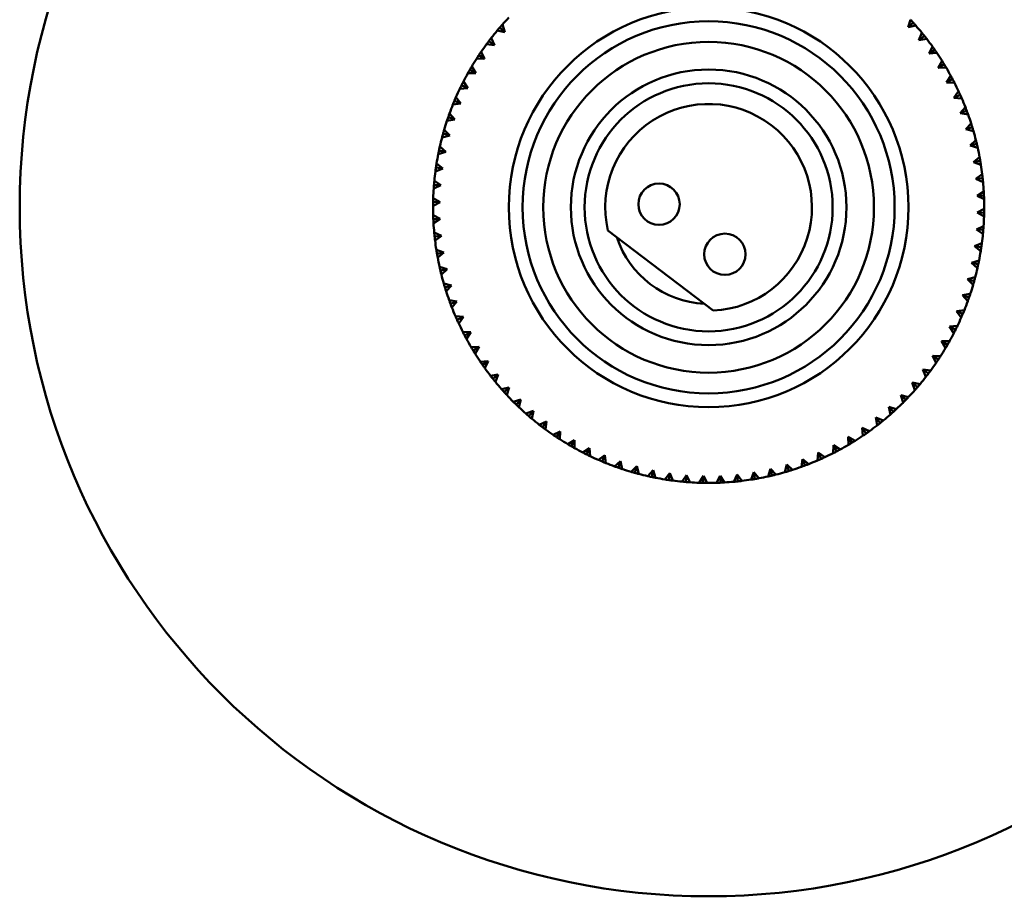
# Model space of a CAD drawing. Header units: millimetres. Extents: x 122 to 1973, y 56 to 2939.
# Tile 25 of 29: x 617 to 688, y 454 to 518. Entities that reach past the tile are written whole.
import ezdxf

# ---------------------------------------------------------------- set-up
doc = ezdxf.new("R2010")
doc.units = ezdxf.units.MM
doc.header["$LTSCALE"] = 10
doc.layers.add('Widoczne (ISO)', color=7, linetype='Continuous', lineweight=50)

msp = doc.modelspace()

# ---------------------------------------------------------------- linework, layer by layer
at = {"layer": 'Widoczne (ISO)'}
for p, q in [((651.889, 517.546), (652.079, 517.004)), ((681.331, 517.354), (681.508, 517.901)), ((681.702, 517.689), (681.331, 517.354)), ((681.893, 517.474), (681.331, 517.354)), ((652.079, 517.004), (651.514, 517.111)), ((651.7, 517.33), (652.079, 517.004)), ((682.123, 516.419), (682.334, 516.954)), ((682.514, 516.73), (682.123, 516.419)), ((651.309, 516.05), (650.739, 516.122)), ((650.91, 516.352), (651.309, 516.05)), ((651.086, 516.58), (651.309, 516.05)), ((682.692, 516.504), (682.123, 516.419)), ((682.855, 515.437), (683.099, 515.957)), ((650.184, 515.327), (650.601, 515.051)), ((650.345, 515.565), (650.601, 515.051)), ((683.265, 515.723), (682.855, 515.437)), ((683.428, 515.486), (682.855, 515.437)), ((649.669, 514.506), (649.957, 514.009)), ((650.601, 515.051), (650.027, 515.086)), ((683.524, 514.41), (683.8, 514.915)), ((683.951, 514.67), (683.524, 514.41)), ((649.957, 514.009), (649.382, 514.008)), ((649.524, 514.258), (649.957, 514.009)), ((684.098, 514.423), (683.524, 514.41)), ((684.127, 513.344), (684.434, 513.83)), ((648.932, 513.15), (649.38, 512.928)), ((649.061, 513.407), (649.38, 512.928)), ((684.569, 513.576), (684.127, 513.344)), ((684.701, 513.321), (684.127, 513.344)), ((649.38, 512.928), (648.806, 512.891)), ((684.661, 512.242), (684.999, 512.707)), ((685.118, 512.446), (684.661, 512.242)), ((648.872, 511.814), (648.301, 511.741)), ((648.41, 512.007), (648.872, 511.814)), ((648.523, 512.271), (648.872, 511.814)), ((685.233, 512.183), (684.661, 512.242)), ((648.058, 511.104), (648.434, 510.669)), ((685.126, 511.108), (685.492, 511.552)), ((685.594, 511.283), (685.126, 511.108)), ((685.693, 511.013), (685.126, 511.108)), ((648.434, 510.669), (647.87, 510.561)), ((647.962, 510.833), (648.434, 510.669)), ((685.518, 509.948), (685.911, 510.368)), ((648.07, 509.5), (647.513, 509.356)), ((647.588, 509.634), (648.07, 509.5)), ((647.667, 509.91), (648.07, 509.5)), ((685.997, 510.093), (685.518, 509.948)), ((686.078, 509.817), (685.518, 509.948)), ((685.837, 508.765), (686.256, 509.159)), ((686.324, 508.88), (685.837, 508.765)), ((647.779, 508.31), (647.233, 508.131)), ((647.29, 508.413), (647.779, 508.31)), ((647.351, 508.694), (647.779, 508.31)), ((686.388, 508.6), (685.837, 508.765)), ((647.113, 507.46), (647.564, 507.104)), ((686.081, 507.565), (686.524, 507.932)), ((686.574, 507.649), (686.081, 507.565)), ((686.62, 507.365), (686.081, 507.565)), ((647.564, 507.104), (647.03, 506.891)), ((647.069, 507.176), (647.564, 507.104)), ((686.249, 506.351), (686.714, 506.69)), ((646.927, 505.928), (647.425, 505.887)), ((646.952, 506.214), (647.425, 505.887)), ((686.746, 506.404), (686.249, 506.351)), ((686.775, 506.118), (686.249, 506.351)), ((647.425, 505.887), (646.905, 505.641)), ((686.341, 505.13), (686.826, 505.438)), ((647.363, 504.663), (646.859, 504.386)), ((646.863, 504.673), (647.363, 504.663)), ((646.871, 504.96), (647.363, 504.663)), ((686.84, 505.151), (686.341, 505.13)), ((686.851, 504.864), (686.341, 505.13)), ((686.355, 503.905), (686.859, 504.182)), ((686.855, 503.895), (686.355, 503.905)), ((686.848, 503.607), (686.355, 503.905)), ((646.867, 503.704), (647.377, 503.438)), ((646.878, 503.417), (647.377, 503.438)), ((647.377, 503.438), (646.892, 503.13)), ((646.943, 502.45), (647.469, 502.217)), ((667.199, 496.792), (659.548, 502.609)), ((686.293, 502.681), (686.813, 502.927)), ((686.791, 502.64), (686.293, 502.681)), ((686.766, 502.354), (686.293, 502.681)), ((646.972, 502.164), (647.469, 502.217)), ((647.469, 502.217), (647.004, 501.878)), ((686.154, 501.464), (686.688, 501.677)), ((647.098, 501.203), (647.637, 501.003)), ((647.144, 500.919), (647.637, 501.003)), ((647.637, 501.003), (647.195, 500.636)), ((686.649, 501.392), (686.154, 501.464)), ((686.605, 501.108), (686.154, 501.464)), ((685.939, 500.258), (686.486, 500.437)), ((686.428, 500.155), (685.939, 500.258)), ((686.367, 499.874), (685.939, 500.258)), ((647.33, 499.968), (647.881, 499.803)), ((647.394, 499.688), (647.881, 499.803)), ((647.881, 499.803), (647.462, 499.409)), ((685.649, 499.068), (686.205, 499.212)), ((686.13, 498.934), (685.649, 499.068)), ((686.051, 498.658), (685.649, 499.068)), ((647.64, 498.75), (648.2, 498.62)), ((647.721, 498.475), (648.2, 498.62)), ((648.2, 498.62), (647.807, 498.2)), ((648.025, 497.555), (648.592, 497.46)), ((648.124, 497.285), (648.592, 497.46)), ((648.592, 497.46), (648.226, 497.016)), ((685.284, 497.898), (685.849, 498.007)), ((685.756, 497.735), (685.284, 497.898)), ((685.66, 497.464), (685.284, 497.898)), ((684.847, 496.754), (685.417, 496.827)), ((685.308, 496.561), (684.847, 496.754)), ((685.195, 496.297), (684.847, 496.754)), ((648.485, 496.385), (649.057, 496.326)), ((648.6, 496.122), (649.057, 496.326)), ((649.057, 496.326), (648.72, 495.86)), ((649.017, 495.247), (649.592, 495.224)), ((649.149, 494.992), (649.592, 495.224)), ((649.592, 495.224), (649.284, 494.738)), ((684.338, 495.64), (684.912, 495.677)), ((684.787, 495.418), (684.338, 495.64)), ((684.657, 495.161), (684.338, 495.64)), ((683.761, 494.559), (684.336, 494.56)), ((684.194, 494.31), (683.761, 494.559)), ((684.049, 494.062), (683.761, 494.559)), ((649.62, 494.145), (650.195, 494.158)), ((649.767, 493.898), (650.195, 494.158)), ((650.195, 494.158), (649.918, 493.653)), ((650.29, 493.082), (650.863, 493.131)), ((650.453, 492.845), (650.863, 493.131)), ((650.863, 493.131), (650.619, 492.611)), ((683.534, 493.241), (683.117, 493.517)), ((683.374, 493.002), (683.117, 493.517)), ((683.117, 493.517), (683.691, 493.482)), ((682.633, 491.988), (682.409, 492.517)), ((682.409, 492.517), (682.808, 492.216)), ((682.409, 492.517), (682.98, 492.446)), ((651.026, 492.064), (651.595, 492.149)), ((651.204, 491.838), (651.595, 492.149)), ((651.595, 492.149), (651.384, 491.614)), ((651.825, 491.094), (652.387, 491.214)), ((652.016, 490.879), (652.387, 491.214)), ((652.387, 491.214), (652.21, 490.667)), ((681.829, 491.022), (681.639, 491.564)), ((682.018, 491.238), (681.639, 491.564)), ((681.639, 491.564), (682.204, 491.457)), ((652.683, 490.176), (653.236, 490.331)), ((652.887, 489.974), (653.236, 490.331)), ((653.236, 490.331), (653.094, 489.774)), ((681.169, 490.312), (680.812, 490.661)), ((680.967, 490.108), (680.812, 490.661)), ((680.812, 490.661), (681.369, 490.519)), ((653.597, 489.314), (654.139, 489.504)), ((653.813, 489.125), (654.139, 489.504)), ((654.139, 489.504), (654.032, 488.939)), ((680.264, 489.441), (679.929, 489.812)), ((680.049, 489.25), (679.929, 489.812)), ((679.929, 489.812), (680.476, 489.635)), ((679.305, 488.629), (678.994, 489.02)), ((679.079, 488.451), (678.994, 489.02)), ((678.994, 489.02), (679.529, 488.809)), ((654.563, 488.51), (655.093, 488.734)), ((654.791, 488.335), (655.093, 488.734)), ((655.093, 488.734), (655.021, 488.164)), ((678.298, 487.878), (678.012, 488.288)), ((678.061, 487.715), (678.012, 488.288)), ((678.012, 488.288), (678.532, 488.044)), ((655.578, 487.769), (656.092, 488.026)), ((655.816, 487.609), (656.092, 488.026)), ((656.092, 488.026), (656.057, 487.452)), ((656.637, 487.094), (657.134, 487.382)), ((656.885, 486.949), (657.134, 487.382)), ((657.134, 487.382), (657.135, 486.807)), ((677.245, 487.192), (676.985, 487.619)), ((676.998, 487.045), (676.985, 487.619)), ((676.985, 487.619), (677.49, 487.343)), ((657.736, 486.486), (658.215, 486.805)), ((657.993, 486.356), (658.215, 486.805)), ((658.215, 486.805), (658.252, 486.231)), ((675.896, 486.442), (675.919, 487.016)), ((676.151, 486.574), (675.919, 487.016)), ((675.919, 487.016), (676.405, 486.709)), ((658.872, 485.948), (659.329, 486.296)), ((659.136, 485.835), (659.329, 486.296)), ((659.329, 486.296), (659.402, 485.726)), ((673.588, 485.45), (673.683, 486.017)), ((673.858, 485.549), (673.683, 486.017)), ((673.683, 486.017), (674.127, 485.651)), ((674.758, 485.91), (674.817, 486.482)), ((675.021, 486.025), (674.817, 486.482)), ((674.817, 486.482), (675.283, 486.144)), ((660.039, 485.483), (660.474, 485.859)), ((660.31, 485.387), (660.474, 485.859)), ((660.474, 485.859), (660.582, 485.294)), ((661.233, 485.092), (661.643, 485.494)), ((661.509, 485.013), (661.643, 485.494)), ((661.643, 485.494), (661.787, 484.938)), ((662.449, 484.776), (662.833, 485.204)), ((662.73, 484.715), (662.833, 485.204)), ((662.833, 485.204), (663.012, 484.657)), ((671.175, 484.755), (671.34, 485.306)), ((671.455, 484.819), (671.34, 485.306)), ((671.34, 485.306), (671.734, 484.887)), ((672.393, 485.065), (672.523, 485.625)), ((672.668, 485.146), (672.523, 485.625)), ((672.523, 485.625), (672.943, 485.232)), ((663.683, 484.538), (664.039, 484.989)), ((663.967, 484.494), (664.039, 484.989)), ((664.039, 484.989), (664.252, 484.455)), ((664.929, 484.377), (665.256, 484.85)), ((665.215, 484.352), (665.256, 484.85)), ((665.256, 484.85), (665.502, 484.33)), ((666.183, 484.295), (666.48, 484.788)), ((666.47, 484.288), (666.48, 484.788)), ((666.48, 484.788), (666.757, 484.284)), ((667.439, 484.292), (667.705, 484.802)), ((667.726, 484.303), (667.705, 484.802)), ((667.705, 484.802), (668.013, 484.317)), ((668.693, 484.368), (668.926, 484.894)), ((668.979, 484.397), (668.926, 484.894)), ((668.926, 484.894), (669.265, 484.429)), ((669.94, 484.523), (670.14, 485.062)), ((670.224, 484.569), (670.14, 485.062)), ((670.14, 485.062), (670.507, 484.619))]:
    msp.add_line(p, q, dxfattribs=at)
for centre, radius in [((666.859, 504.284), 50), ((666.859, 504.284), 14.5), ((666.859, 504.284), 13.5), ((666.859, 504.284), 12), ((666.859, 504.284), 10), ((666.859, 504.284), 9), ((663.26, 504.508), 1.5), ((668.037, 500.876), 1.5)]:
    msp.add_circle(centre, radius, dxfattribs=at)
for radius, start, end in [(20, 136.50896, 138.46175), (20, 39.30896, 41.26175), (20, 140.10896, 142.06175), (20, 143.70896, 145.66175), (20, 35.70896, 37.66175), (20, 32.10896, 34.06175), (20, 147.30896, 149.26175), (20, 150.90896, 152.86175), (20, 28.50896, 30.46175), (20, 24.90896, 26.86175), (20, 154.50896, 156.46175), (20, 158.10896, 160.06175), (7.5, 272.59754, 192.90247), (20, 21.30896, 23.26175), (20, 17.70896, 19.66175), (20, 161.70896, 163.66175), (20, 14.10896, 16.06175), (20, 165.30896, 167.26175), (20, 168.90896, 170.86175), (20, 10.50896, 12.46175), (20, 6.90896, 8.86175), (20, 172.50896, 174.46175), (20, 3.30896, 5.26175), (20, 176.10896, 178.06175), (20, 359.70896, 1.66175), (20, 179.70896, 181.66175), (20, 183.30896, 185.26175), (20, 356.10896, 358.06175), (20, 352.50896, 354.46175), (20, 186.90896, 188.86175), (7, 198.09508, 267.40493), (20, 348.90896, 350.86175), (20, 190.50896, 192.46175), (20, 345.30896, 347.26175), (20, 194.10896, 196.06175), (20, 197.70896, 199.66175), (20, 341.70896, 343.66175), (20, 338.10896, 340.06175), (20, 201.30896, 203.26175), (20, 334.50896, 336.46175), (20, 204.90896, 206.86175), (20, 208.50896, 210.46175), (20, 330.90896, 332.86175), (20, 327.30896, 329.26175), (20, 212.10896, 214.06175), (20, 215.70896, 217.66175), (20, 323.70896, 325.66175), (20, 320.10896, 322.06175), (20, 219.30896, 221.26175), (20, 316.50896, 318.46175), (20, 222.90896, 224.86175), (20, 226.50896, 228.46175), (20, 312.90896, 314.86175), (20, 230.10896, 232.06175), (20, 309.30896, 311.26175), (20, 233.70896, 235.66175), (20, 305.70896, 307.66175), (20, 237.30896, 239.26175), (20, 302.10896, 304.06175), (20, 240.90896, 242.86175), (20, 298.50896, 300.46175), (20, 244.50896, 246.46175), (20, 294.90896, 296.86175), (20, 248.10896, 250.06175), (20, 251.70896, 253.66175), (20, 287.70896, 289.66175), (20, 291.30896, 293.26175), (20, 255.30896, 257.26175), (20, 258.90896, 260.86175), (20, 276.90896, 278.86175), (20, 280.50896, 282.46175), (20, 284.10896, 286.06175), (20, 262.50896, 264.46175), (20, 266.10896, 268.06175), (20, 269.70896, 271.66175), (20, 273.30896, 275.26175)]:
    msp.add_arc((666.859, 504.284), radius, start, end, dxfattribs=at)
for points, knots in [([(651.7, 517.33), (651.708, 517.34), (651.717, 517.35), (651.78, 517.422), (651.834, 517.485), (651.889, 517.546)], [0.05804162, 0.05804162, 0.05804162, 0.05804162, 0.06605559, 0.06605559, 0.11615352, 0.11615352, 0.11615352, 0.11615352]), ([(681.508, 517.901), (681.564, 517.84), (681.62, 517.779), (681.684, 517.708), (681.693, 517.698), (681.702, 517.689)], [0.01597845, 0.01597845, 0.01597845, 0.01597845, 0.06606705, 0.06606705, 0.07409033, 0.07409033, 0.07409033, 0.07409033]), ([(681.702, 517.689), (681.711, 517.679), (681.72, 517.669), (681.784, 517.598), (681.839, 517.536), (681.893, 517.474)], [0.05804162, 0.05804162, 0.05804162, 0.05804162, 0.06605559, 0.06605559, 0.11615352, 0.11615352, 0.11615352, 0.11615352]), ([(651.514, 517.111), (651.567, 517.174), (651.62, 517.237), (651.682, 517.31), (651.691, 517.32), (651.7, 517.33)], [0.01597845, 0.01597845, 0.01597845, 0.01597845, 0.06606705, 0.06606705, 0.07409033, 0.07409033, 0.07409033, 0.07409033]), ([(682.334, 516.954), (682.386, 516.89), (682.438, 516.826), (682.498, 516.751), (682.506, 516.741), (682.514, 516.73)], [0.01597845, 0.01597845, 0.01597845, 0.01597845, 0.06606705, 0.06606705, 0.07409033, 0.07409033, 0.07409033, 0.07409033]), ([(682.514, 516.73), (682.523, 516.72), (682.531, 516.71), (682.59, 516.634), (682.641, 516.569), (682.692, 516.504)], [0.05804162, 0.05804162, 0.05804162, 0.05804162, 0.06605559, 0.06605559, 0.11615352, 0.11615352, 0.11615352, 0.11615352]), ([(650.739, 516.122), (650.788, 516.188), (650.837, 516.254), (650.895, 516.331), (650.903, 516.342), (650.91, 516.352)], [0.01597845, 0.01597845, 0.01597845, 0.01597845, 0.06606705, 0.06606705, 0.07409033, 0.07409033, 0.07409033, 0.07409033]), ([(650.91, 516.352), (650.918, 516.363), (650.926, 516.373), (650.984, 516.45), (651.035, 516.515), (651.086, 516.58)], [0.05804162, 0.05804162, 0.05804162, 0.05804162, 0.06605559, 0.06605559, 0.11615352, 0.11615352, 0.11615352, 0.11615352]), ([(683.099, 515.957), (683.147, 515.89), (683.195, 515.823), (683.25, 515.744), (683.257, 515.734), (683.265, 515.723)], [0.01597845, 0.01597845, 0.01597845, 0.01597845, 0.06606705, 0.06606705, 0.07409033, 0.07409033, 0.07409033, 0.07409033]), ([(650.027, 515.086), (650.072, 515.156), (650.117, 515.225), (650.17, 515.305), (650.177, 515.316), (650.184, 515.327)], [0.01597845, 0.01597845, 0.01597845, 0.01597845, 0.06606705, 0.06606705, 0.07409033, 0.07409033, 0.07409033, 0.07409033]), ([(650.184, 515.327), (650.191, 515.338), (650.199, 515.349), (650.252, 515.429), (650.298, 515.497), (650.345, 515.565)], [0.05804162, 0.05804162, 0.05804162, 0.05804162, 0.06605559, 0.06605559, 0.11615352, 0.11615352, 0.11615352, 0.11615352]), ([(683.265, 515.723), (683.273, 515.712), (683.28, 515.701), (683.335, 515.622), (683.382, 515.554), (683.428, 515.486)], [0.05804162, 0.05804162, 0.05804162, 0.05804162, 0.06605559, 0.06605559, 0.11615352, 0.11615352, 0.11615352, 0.11615352]), ([(649.524, 514.258), (649.53, 514.27), (649.537, 514.281), (649.585, 514.364), (649.627, 514.435), (649.669, 514.506)], [0.05804162, 0.05804162, 0.05804162, 0.05804162, 0.06605559, 0.06605559, 0.11615352, 0.11615352, 0.11615352, 0.11615352]), ([(683.8, 514.915), (683.844, 514.845), (683.887, 514.774), (683.937, 514.693), (683.944, 514.681), (683.951, 514.67)], [0.01597845, 0.01597845, 0.01597845, 0.01597845, 0.06606705, 0.06606705, 0.07409033, 0.07409033, 0.07409033, 0.07409033]), ([(683.951, 514.67), (683.958, 514.659), (683.965, 514.647), (684.014, 514.565), (684.057, 514.494), (684.098, 514.423)], [0.05804162, 0.05804162, 0.05804162, 0.05804162, 0.06605559, 0.06605559, 0.11615352, 0.11615352, 0.11615352, 0.11615352]), ([(649.382, 514.008), (649.422, 514.08), (649.463, 514.152), (649.511, 514.235), (649.517, 514.247), (649.524, 514.258)], [0.01597845, 0.01597845, 0.01597845, 0.01597845, 0.06606705, 0.06606705, 0.07409033, 0.07409033, 0.07409033, 0.07409033]), ([(684.434, 513.83), (684.473, 513.757), (684.512, 513.684), (684.557, 513.6), (684.563, 513.588), (684.569, 513.576)], [0.01597845, 0.01597845, 0.01597845, 0.01597845, 0.06606705, 0.06606705, 0.07409033, 0.07409033, 0.07409033, 0.07409033]), ([(648.806, 512.891), (648.842, 512.966), (648.878, 513.04), (648.92, 513.126), (648.926, 513.138), (648.932, 513.15)], [0.01597845, 0.01597845, 0.01597845, 0.01597845, 0.06606705, 0.06606705, 0.07409033, 0.07409033, 0.07409033, 0.07409033]), ([(648.932, 513.15), (648.937, 513.162), (648.943, 513.174), (648.986, 513.259), (649.023, 513.333), (649.061, 513.407)], [0.05804162, 0.05804162, 0.05804162, 0.05804162, 0.06605559, 0.06605559, 0.11615352, 0.11615352, 0.11615352, 0.11615352]), ([(684.569, 513.576), (684.575, 513.565), (684.582, 513.553), (684.626, 513.468), (684.664, 513.394), (684.701, 513.321)], [0.05804162, 0.05804162, 0.05804162, 0.05804162, 0.06605559, 0.06605559, 0.11615352, 0.11615352, 0.11615352, 0.11615352]), ([(684.999, 512.707), (685.033, 512.633), (685.068, 512.557), (685.107, 512.47), (685.112, 512.458), (685.118, 512.446)], [0.01597845, 0.01597845, 0.01597845, 0.01597845, 0.06606705, 0.06606705, 0.07409033, 0.07409033, 0.07409033, 0.07409033]), ([(685.118, 512.446), (685.123, 512.434), (685.129, 512.422), (685.168, 512.334), (685.201, 512.258), (685.233, 512.183)], [0.05804162, 0.05804162, 0.05804162, 0.05804162, 0.06605559, 0.06605559, 0.11615352, 0.11615352, 0.11615352, 0.11615352]), ([(648.301, 511.741), (648.332, 511.817), (648.363, 511.894), (648.4, 511.982), (648.405, 511.995), (648.41, 512.007)], [0.01597845, 0.01597845, 0.01597845, 0.01597845, 0.06606705, 0.06606705, 0.07409033, 0.07409033, 0.07409033, 0.07409033]), ([(648.41, 512.007), (648.415, 512.019), (648.421, 512.031), (648.458, 512.12), (648.49, 512.195), (648.523, 512.271)], [0.05804162, 0.05804162, 0.05804162, 0.05804162, 0.06605559, 0.06605559, 0.11615352, 0.11615352, 0.11615352, 0.11615352]), ([(647.962, 510.833), (647.966, 510.846), (647.97, 510.858), (648.002, 510.949), (648.03, 511.026), (648.058, 511.104)], [0.05804162, 0.05804162, 0.05804162, 0.05804162, 0.06605559, 0.06605559, 0.11615352, 0.11615352, 0.11615352, 0.11615352]), ([(685.492, 511.552), (685.522, 511.475), (685.551, 511.398), (685.585, 511.308), (685.59, 511.296), (685.594, 511.283)], [0.01597845, 0.01597845, 0.01597845, 0.01597845, 0.06606705, 0.06606705, 0.07409033, 0.07409033, 0.07409033, 0.07409033]), ([(685.594, 511.283), (685.599, 511.271), (685.604, 511.259), (685.637, 511.169), (685.665, 511.091), (685.693, 511.013)], [0.05804162, 0.05804162, 0.05804162, 0.05804162, 0.06605559, 0.06605559, 0.11615352, 0.11615352, 0.11615352, 0.11615352]), ([(647.87, 510.561), (647.896, 510.639), (647.922, 510.717), (647.953, 510.808), (647.957, 510.821), (647.962, 510.833)], [0.01597845, 0.01597845, 0.01597845, 0.01597845, 0.06606705, 0.06606705, 0.07409033, 0.07409033, 0.07409033, 0.07409033]), ([(685.911, 510.368), (685.936, 510.289), (685.961, 510.21), (685.989, 510.118), (685.993, 510.106), (685.997, 510.093)], [0.01597845, 0.01597845, 0.01597845, 0.01597845, 0.06606705, 0.06606705, 0.07409033, 0.07409033, 0.07409033, 0.07409033]), ([(647.513, 509.356), (647.534, 509.436), (647.555, 509.516), (647.581, 509.608), (647.584, 509.621), (647.588, 509.634)], [0.01597845, 0.01597845, 0.01597845, 0.01597845, 0.06606705, 0.06606705, 0.07409033, 0.07409033, 0.07409033, 0.07409033]), ([(647.588, 509.634), (647.591, 509.646), (647.595, 509.659), (647.621, 509.751), (647.644, 509.831), (647.667, 509.91)], [0.05804162, 0.05804162, 0.05804162, 0.05804162, 0.06605559, 0.06605559, 0.11615352, 0.11615352, 0.11615352, 0.11615352]), ([(685.997, 510.093), (686.001, 510.08), (686.005, 510.068), (686.032, 509.976), (686.056, 509.897), (686.078, 509.817)], [0.05804162, 0.05804162, 0.05804162, 0.05804162, 0.06605559, 0.06605559, 0.11615352, 0.11615352, 0.11615352, 0.11615352]), ([(686.256, 509.159), (686.276, 509.079), (686.296, 508.999), (686.318, 508.906), (686.321, 508.893), (686.324, 508.88)], [0.01597845, 0.01597845, 0.01597845, 0.01597845, 0.06606705, 0.06606705, 0.07409033, 0.07409033, 0.07409033, 0.07409033]), ([(686.324, 508.88), (686.327, 508.867), (686.33, 508.854), (686.352, 508.761), (686.37, 508.68), (686.388, 508.6)], [0.05804162, 0.05804162, 0.05804162, 0.05804162, 0.06605559, 0.06605559, 0.11615352, 0.11615352, 0.11615352, 0.11615352]), ([(647.233, 508.131), (647.249, 508.212), (647.265, 508.293), (647.285, 508.387), (647.287, 508.4), (647.29, 508.413)], [0.01597845, 0.01597845, 0.01597845, 0.01597845, 0.06606705, 0.06606705, 0.07409033, 0.07409033, 0.07409033, 0.07409033]), ([(647.29, 508.413), (647.293, 508.426), (647.295, 508.439), (647.315, 508.533), (647.333, 508.613), (647.351, 508.694)], [0.05804162, 0.05804162, 0.05804162, 0.05804162, 0.06605559, 0.06605559, 0.11615352, 0.11615352, 0.11615352, 0.11615352]), ([(647.069, 507.176), (647.071, 507.189), (647.073, 507.202), (647.087, 507.297), (647.1, 507.379), (647.113, 507.46)], [0.05804162, 0.05804162, 0.05804162, 0.05804162, 0.06605559, 0.06605559, 0.11615352, 0.11615352, 0.11615352, 0.11615352]), ([(686.524, 507.932), (686.539, 507.851), (686.553, 507.769), (686.57, 507.675), (686.572, 507.662), (686.574, 507.649)], [0.01597845, 0.01597845, 0.01597845, 0.01597845, 0.06606705, 0.06606705, 0.07409033, 0.07409033, 0.07409033, 0.07409033]), ([(686.574, 507.649), (686.576, 507.636), (686.578, 507.623), (686.594, 507.528), (686.608, 507.447), (686.62, 507.365)], [0.05804162, 0.05804162, 0.05804162, 0.05804162, 0.06605559, 0.06605559, 0.11615352, 0.11615352, 0.11615352, 0.11615352]), ([(647.03, 506.891), (647.041, 506.973), (647.052, 507.055), (647.065, 507.15), (647.067, 507.163), (647.069, 507.176)], [0.01597845, 0.01597845, 0.01597845, 0.01597845, 0.06606705, 0.06606705, 0.07409033, 0.07409033, 0.07409033, 0.07409033]), ([(686.714, 506.69), (686.724, 506.608), (686.733, 506.526), (686.744, 506.43), (686.745, 506.417), (686.746, 506.404)], [0.01597845, 0.01597845, 0.01597845, 0.01597845, 0.06606705, 0.06606705, 0.07409033, 0.07409033, 0.07409033, 0.07409033]), ([(646.905, 505.641), (646.911, 505.723), (646.917, 505.806), (646.925, 505.901), (646.926, 505.915), (646.927, 505.928)], [0.01597845, 0.01597845, 0.01597845, 0.01597845, 0.06606705, 0.06606705, 0.07409033, 0.07409033, 0.07409033, 0.07409033]), ([(646.927, 505.928), (646.928, 505.941), (646.929, 505.954), (646.937, 506.05), (646.944, 506.132), (646.952, 506.214)], [0.05804162, 0.05804162, 0.05804162, 0.05804162, 0.06605559, 0.06605559, 0.11615352, 0.11615352, 0.11615352, 0.11615352]), ([(686.746, 506.404), (686.748, 506.391), (686.749, 506.378), (686.759, 506.282), (686.767, 506.2), (686.775, 506.118)], [0.05804162, 0.05804162, 0.05804162, 0.05804162, 0.06605559, 0.06605559, 0.11615352, 0.11615352, 0.11615352, 0.11615352]), ([(686.826, 505.438), (686.831, 505.356), (686.835, 505.273), (686.839, 505.178), (686.84, 505.164), (686.84, 505.151)], [0.01597845, 0.01597845, 0.01597845, 0.01597845, 0.06606705, 0.06606705, 0.07409033, 0.07409033, 0.07409033, 0.07409033]), ([(646.859, 504.386), (646.86, 504.468), (646.861, 504.551), (646.862, 504.647), (646.863, 504.66), (646.863, 504.673)], [0.01597845, 0.01597845, 0.01597845, 0.01597845, 0.06606705, 0.06606705, 0.07409033, 0.07409033, 0.07409033, 0.07409033]), ([(646.863, 504.673), (646.863, 504.686), (646.863, 504.699), (646.865, 504.795), (646.868, 504.878), (646.871, 504.96)], [0.05804162, 0.05804162, 0.05804162, 0.05804162, 0.06605559, 0.06605559, 0.11615352, 0.11615352, 0.11615352, 0.11615352]), ([(686.84, 505.151), (686.841, 505.138), (686.841, 505.125), (686.845, 505.029), (686.848, 504.946), (686.851, 504.864)], [0.05804162, 0.05804162, 0.05804162, 0.05804162, 0.06605559, 0.06605559, 0.11615352, 0.11615352, 0.11615352, 0.11615352]), ([(686.855, 503.895), (686.855, 503.882), (686.855, 503.868), (686.853, 503.773), (686.85, 503.69), (686.848, 503.607)], [0.05804162, 0.05804162, 0.05804162, 0.05804162, 0.06605559, 0.06605559, 0.11615352, 0.11615352, 0.11615352, 0.11615352]), ([(686.859, 504.182), (686.858, 504.1), (686.857, 504.017), (686.856, 503.921), (686.856, 503.908), (686.855, 503.895)], [0.01597845, 0.01597845, 0.01597845, 0.01597845, 0.06606705, 0.06606705, 0.07409033, 0.07409033, 0.07409033, 0.07409033]), ([(646.878, 503.417), (646.877, 503.43), (646.877, 503.443), (646.873, 503.539), (646.87, 503.621), (646.867, 503.704)], [0.05804162, 0.05804162, 0.05804162, 0.05804162, 0.06605559, 0.06605559, 0.11615352, 0.11615352, 0.11615352, 0.11615352]), ([(646.892, 503.13), (646.888, 503.212), (646.883, 503.294), (646.879, 503.39), (646.878, 503.403), (646.878, 503.417)], [0.01597845, 0.01597845, 0.01597845, 0.01597845, 0.06606705, 0.06606705, 0.07409033, 0.07409033, 0.07409033, 0.07409033]), ([(646.972, 502.164), (646.97, 502.177), (646.969, 502.19), (646.959, 502.285), (646.951, 502.368), (646.943, 502.45)], [0.05804162, 0.05804162, 0.05804162, 0.05804162, 0.06605559, 0.06605559, 0.11615352, 0.11615352, 0.11615352, 0.11615352]), ([(686.791, 502.64), (686.79, 502.627), (686.789, 502.614), (686.781, 502.518), (686.774, 502.436), (686.766, 502.354)], [0.05804162, 0.05804162, 0.05804162, 0.05804162, 0.06605559, 0.06605559, 0.11615352, 0.11615352, 0.11615352, 0.11615352]), ([(686.813, 502.927), (686.807, 502.844), (686.801, 502.762), (686.794, 502.666), (686.793, 502.653), (686.791, 502.64)], [0.01597845, 0.01597845, 0.01597845, 0.01597845, 0.06606705, 0.06606705, 0.07409033, 0.07409033, 0.07409033, 0.07409033]), ([(647.004, 501.878), (646.994, 501.96), (646.985, 502.042), (646.975, 502.137), (646.973, 502.151), (646.972, 502.164)], [0.01597845, 0.01597845, 0.01597845, 0.01597845, 0.06606705, 0.06606705, 0.07409033, 0.07409033, 0.07409033, 0.07409033]), ([(686.688, 501.677), (686.678, 501.595), (686.666, 501.513), (686.653, 501.418), (686.651, 501.405), (686.649, 501.392)], [0.01597845, 0.01597845, 0.01597845, 0.01597845, 0.06606705, 0.06606705, 0.07409033, 0.07409033, 0.07409033, 0.07409033]), ([(647.144, 500.919), (647.142, 500.932), (647.14, 500.945), (647.124, 501.04), (647.111, 501.121), (647.098, 501.203)], [0.05804162, 0.05804162, 0.05804162, 0.05804162, 0.06605559, 0.06605559, 0.11615352, 0.11615352, 0.11615352, 0.11615352]), ([(686.649, 501.392), (686.647, 501.379), (686.645, 501.366), (686.631, 501.271), (686.618, 501.189), (686.605, 501.108)], [0.05804162, 0.05804162, 0.05804162, 0.05804162, 0.06605559, 0.06605559, 0.11615352, 0.11615352, 0.11615352, 0.11615352]), ([(647.195, 500.636), (647.18, 500.717), (647.165, 500.799), (647.149, 500.893), (647.146, 500.906), (647.144, 500.919)], [0.01597845, 0.01597845, 0.01597845, 0.01597845, 0.06606705, 0.06606705, 0.07409033, 0.07409033, 0.07409033, 0.07409033]), ([(686.486, 500.437), (686.47, 500.356), (686.453, 500.275), (686.434, 500.181), (686.431, 500.168), (686.428, 500.155)], [0.01597845, 0.01597845, 0.01597845, 0.01597845, 0.06606705, 0.06606705, 0.07409033, 0.07409033, 0.07409033, 0.07409033]), ([(647.394, 499.688), (647.391, 499.701), (647.388, 499.714), (647.366, 499.807), (647.348, 499.888), (647.33, 499.968)], [0.05804162, 0.05804162, 0.05804162, 0.05804162, 0.06605559, 0.06605559, 0.11615352, 0.11615352, 0.11615352, 0.11615352]), ([(647.462, 499.409), (647.442, 499.489), (647.423, 499.569), (647.4, 499.662), (647.397, 499.675), (647.394, 499.688)], [0.01597845, 0.01597845, 0.01597845, 0.01597845, 0.06606705, 0.06606705, 0.07409033, 0.07409033, 0.07409033, 0.07409033]), ([(686.428, 500.155), (686.425, 500.142), (686.423, 500.129), (686.403, 500.035), (686.385, 499.955), (686.367, 499.874)], [0.05804162, 0.05804162, 0.05804162, 0.05804162, 0.06605559, 0.06605559, 0.11615352, 0.11615352, 0.11615352, 0.11615352]), ([(686.13, 498.934), (686.127, 498.921), (686.123, 498.909), (686.097, 498.816), (686.075, 498.737), (686.051, 498.658)], [0.05804162, 0.05804162, 0.05804162, 0.05804162, 0.06605559, 0.06605559, 0.11615352, 0.11615352, 0.11615352, 0.11615352]), ([(686.205, 499.212), (686.184, 499.132), (686.163, 499.052), (686.137, 498.96), (686.134, 498.947), (686.13, 498.934)], [0.01597845, 0.01597845, 0.01597845, 0.01597845, 0.06606705, 0.06606705, 0.07409033, 0.07409033, 0.07409033, 0.07409033]), ([(647.721, 498.475), (647.717, 498.487), (647.714, 498.5), (647.686, 498.592), (647.663, 498.671), (647.64, 498.75)], [0.05804162, 0.05804162, 0.05804162, 0.05804162, 0.06605559, 0.06605559, 0.11615352, 0.11615352, 0.11615352, 0.11615352]), ([(647.807, 498.2), (647.782, 498.279), (647.757, 498.358), (647.729, 498.449), (647.725, 498.462), (647.721, 498.475)], [0.01597845, 0.01597845, 0.01597845, 0.01597845, 0.06606705, 0.06606705, 0.07409033, 0.07409033, 0.07409033, 0.07409033]), ([(648.124, 497.285), (648.119, 497.297), (648.115, 497.309), (648.081, 497.399), (648.053, 497.477), (648.025, 497.555)], [0.05804162, 0.05804162, 0.05804162, 0.05804162, 0.06605559, 0.06605559, 0.11615352, 0.11615352, 0.11615352, 0.11615352]), ([(685.756, 497.735), (685.752, 497.722), (685.748, 497.71), (685.716, 497.619), (685.688, 497.541), (685.66, 497.464)], [0.05804162, 0.05804162, 0.05804162, 0.05804162, 0.06605559, 0.06605559, 0.11615352, 0.11615352, 0.11615352, 0.11615352]), ([(685.849, 498.007), (685.823, 497.929), (685.796, 497.85), (685.765, 497.76), (685.761, 497.747), (685.756, 497.735)], [0.01597845, 0.01597845, 0.01597845, 0.01597845, 0.06606705, 0.06606705, 0.07409033, 0.07409033, 0.07409033, 0.07409033]), ([(648.226, 497.016), (648.196, 497.093), (648.167, 497.17), (648.133, 497.26), (648.128, 497.272), (648.124, 497.285)], [0.01597845, 0.01597845, 0.01597845, 0.01597845, 0.06606705, 0.06606705, 0.07409033, 0.07409033, 0.07409033, 0.07409033]), ([(685.417, 496.827), (685.386, 496.75), (685.355, 496.674), (685.318, 496.586), (685.313, 496.573), (685.308, 496.561)], [0.01597845, 0.01597845, 0.01597845, 0.01597845, 0.06606705, 0.06606705, 0.07409033, 0.07409033, 0.07409033, 0.07409033]), ([(648.6, 496.122), (648.595, 496.134), (648.59, 496.146), (648.551, 496.234), (648.517, 496.309), (648.485, 496.385)], [0.05804162, 0.05804162, 0.05804162, 0.05804162, 0.06605559, 0.06605559, 0.11615352, 0.11615352, 0.11615352, 0.11615352]), ([(648.72, 495.86), (648.685, 495.935), (648.65, 496.01), (648.611, 496.098), (648.606, 496.11), (648.6, 496.122)], [0.01597845, 0.01597845, 0.01597845, 0.01597845, 0.06606705, 0.06606705, 0.07409033, 0.07409033, 0.07409033, 0.07409033]), ([(685.308, 496.561), (685.303, 496.549), (685.298, 496.537), (685.26, 496.448), (685.228, 496.372), (685.195, 496.297)], [0.05804162, 0.05804162, 0.05804162, 0.05804162, 0.06605559, 0.06605559, 0.11615352, 0.11615352, 0.11615352, 0.11615352]), ([(649.149, 494.992), (649.143, 495.003), (649.137, 495.015), (649.092, 495.1), (649.054, 495.173), (649.017, 495.247)], [0.05804162, 0.05804162, 0.05804162, 0.05804162, 0.06605559, 0.06605559, 0.11615352, 0.11615352, 0.11615352, 0.11615352]), ([(684.787, 495.418), (684.781, 495.406), (684.775, 495.394), (684.732, 495.308), (684.695, 495.235), (684.657, 495.161)], [0.05804162, 0.05804162, 0.05804162, 0.05804162, 0.06605559, 0.06605559, 0.11615352, 0.11615352, 0.11615352, 0.11615352]), ([(684.912, 495.677), (684.877, 495.602), (684.841, 495.528), (684.798, 495.442), (684.792, 495.43), (684.787, 495.418)], [0.01597845, 0.01597845, 0.01597845, 0.01597845, 0.06606705, 0.06606705, 0.07409033, 0.07409033, 0.07409033, 0.07409033]), ([(649.284, 494.738), (649.245, 494.811), (649.206, 494.883), (649.161, 494.968), (649.155, 494.98), (649.149, 494.992)], [0.01597845, 0.01597845, 0.01597845, 0.01597845, 0.06606705, 0.06606705, 0.07409033, 0.07409033, 0.07409033, 0.07409033]), ([(684.336, 494.56), (684.296, 494.488), (684.255, 494.416), (684.208, 494.333), (684.201, 494.321), (684.194, 494.31)], [0.01597845, 0.01597845, 0.01597845, 0.01597845, 0.06606705, 0.06606705, 0.07409033, 0.07409033, 0.07409033, 0.07409033]), ([(649.767, 493.898), (649.76, 493.909), (649.754, 493.921), (649.704, 494.003), (649.662, 494.073), (649.62, 494.145)], [0.05804162, 0.05804162, 0.05804162, 0.05804162, 0.06605559, 0.06605559, 0.11615352, 0.11615352, 0.11615352, 0.11615352]), ([(649.918, 493.653), (649.874, 493.723), (649.831, 493.793), (649.781, 493.875), (649.774, 493.887), (649.767, 493.898)], [0.01597845, 0.01597845, 0.01597845, 0.01597845, 0.06606705, 0.06606705, 0.07409033, 0.07409033, 0.07409033, 0.07409033]), ([(684.194, 494.31), (684.188, 494.298), (684.181, 494.287), (684.133, 494.204), (684.092, 494.133), (684.049, 494.062)], [0.05804162, 0.05804162, 0.05804162, 0.05804162, 0.06605559, 0.06605559, 0.11615352, 0.11615352, 0.11615352, 0.11615352]), ([(650.453, 492.845), (650.446, 492.856), (650.438, 492.867), (650.383, 492.946), (650.337, 493.014), (650.29, 493.082)], [0.05804162, 0.05804162, 0.05804162, 0.05804162, 0.06605559, 0.06605559, 0.11615352, 0.11615352, 0.11615352, 0.11615352]), ([(683.691, 493.482), (683.646, 493.412), (683.601, 493.343), (683.549, 493.263), (683.541, 493.252), (683.534, 493.241)], [0.01597845, 0.01597845, 0.01597845, 0.01597845, 0.06606705, 0.06606705, 0.07409033, 0.07409033, 0.07409033, 0.07409033]), ([(650.619, 492.611), (650.571, 492.678), (650.523, 492.745), (650.468, 492.823), (650.461, 492.834), (650.453, 492.845)], [0.01597845, 0.01597845, 0.01597845, 0.01597845, 0.06606705, 0.06606705, 0.07409033, 0.07409033, 0.07409033, 0.07409033]), ([(651.204, 491.838), (651.196, 491.848), (651.187, 491.858), (651.128, 491.934), (651.077, 491.999), (651.026, 492.064)], [0.05804162, 0.05804162, 0.05804162, 0.05804162, 0.06605559, 0.06605559, 0.11615352, 0.11615352, 0.11615352, 0.11615352]), ([(651.384, 491.614), (651.332, 491.678), (651.28, 491.742), (651.22, 491.817), (651.212, 491.827), (651.204, 491.838)], [0.01597845, 0.01597845, 0.01597845, 0.01597845, 0.06606705, 0.06606705, 0.07409033, 0.07409033, 0.07409033, 0.07409033]), ([(652.016, 490.879), (652.007, 490.889), (651.998, 490.899), (651.934, 490.97), (651.879, 491.032), (651.825, 491.094)], [0.05804162, 0.05804162, 0.05804162, 0.05804162, 0.06605559, 0.06605559, 0.11615352, 0.11615352, 0.11615352, 0.11615352]), ([(682.018, 491.238), (682.01, 491.228), (682.001, 491.218), (681.939, 491.146), (681.884, 491.083), (681.829, 491.022)], [0.05804162, 0.05804162, 0.05804162, 0.05804162, 0.06605559, 0.06605559, 0.11615352, 0.11615352, 0.11615352, 0.11615352]), ([(652.21, 490.667), (652.154, 490.728), (652.098, 490.789), (652.034, 490.86), (652.025, 490.869), (652.016, 490.879)], [0.01597845, 0.01597845, 0.01597845, 0.01597845, 0.06606705, 0.06606705, 0.07409033, 0.07409033, 0.07409033, 0.07409033]), ([(681.169, 490.312), (681.16, 490.303), (681.151, 490.293), (681.084, 490.225), (681.026, 490.166), (680.967, 490.108)], [0.05804162, 0.05804162, 0.05804162, 0.05804162, 0.06605559, 0.06605559, 0.11615352, 0.11615352, 0.11615352, 0.11615352]), ([(681.369, 490.519), (681.312, 490.459), (681.255, 490.4), (681.188, 490.331), (681.179, 490.321), (681.169, 490.312)], [0.01597845, 0.01597845, 0.01597845, 0.01597845, 0.06606705, 0.06606705, 0.07409033, 0.07409033, 0.07409033, 0.07409033]), ([(652.887, 489.974), (652.878, 489.983), (652.868, 489.992), (652.8, 490.059), (652.741, 490.117), (652.683, 490.176)], [0.05804162, 0.05804162, 0.05804162, 0.05804162, 0.06605559, 0.06605559, 0.11615352, 0.11615352, 0.11615352, 0.11615352]), ([(653.094, 489.774), (653.034, 489.831), (652.975, 489.888), (652.906, 489.955), (652.897, 489.964), (652.887, 489.974)], [0.01597845, 0.01597845, 0.01597845, 0.01597845, 0.06606705, 0.06606705, 0.07409033, 0.07409033, 0.07409033, 0.07409033]), ([(680.476, 489.635), (680.415, 489.579), (680.354, 489.523), (680.283, 489.459), (680.274, 489.45), (680.264, 489.441)], [0.01597845, 0.01597845, 0.01597845, 0.01597845, 0.06606705, 0.06606705, 0.07409033, 0.07409033, 0.07409033, 0.07409033]), ([(653.813, 489.125), (653.803, 489.133), (653.793, 489.142), (653.721, 489.205), (653.658, 489.259), (653.597, 489.314)], [0.05804162, 0.05804162, 0.05804162, 0.05804162, 0.06605559, 0.06605559, 0.11615352, 0.11615352, 0.11615352, 0.11615352]), ([(654.032, 488.939), (653.969, 488.992), (653.906, 489.045), (653.833, 489.107), (653.823, 489.116), (653.813, 489.125)], [0.01597845, 0.01597845, 0.01597845, 0.01597845, 0.06606705, 0.06606705, 0.07409033, 0.07409033, 0.07409033, 0.07409033]), ([(679.529, 488.809), (679.465, 488.757), (679.401, 488.705), (679.326, 488.645), (679.316, 488.637), (679.305, 488.629)], [0.01597845, 0.01597845, 0.01597845, 0.01597845, 0.06606705, 0.06606705, 0.07409033, 0.07409033, 0.07409033, 0.07409033]), ([(680.264, 489.441), (680.254, 489.432), (680.244, 489.423), (680.173, 489.359), (680.111, 489.304), (680.049, 489.25)], [0.05804162, 0.05804162, 0.05804162, 0.05804162, 0.06605559, 0.06605559, 0.11615352, 0.11615352, 0.11615352, 0.11615352]), ([(654.791, 488.335), (654.78, 488.343), (654.77, 488.351), (654.693, 488.409), (654.628, 488.46), (654.563, 488.51)], [0.05804162, 0.05804162, 0.05804162, 0.05804162, 0.06605559, 0.06605559, 0.11615352, 0.11615352, 0.11615352, 0.11615352]), ([(655.021, 488.164), (654.955, 488.212), (654.889, 488.262), (654.812, 488.319), (654.801, 488.327), (654.791, 488.335)], [0.01597845, 0.01597845, 0.01597845, 0.01597845, 0.06606705, 0.06606705, 0.07409033, 0.07409033, 0.07409033, 0.07409033]), ([(679.305, 488.629), (679.295, 488.62), (679.285, 488.612), (679.21, 488.553), (679.144, 488.502), (679.079, 488.451)], [0.05804162, 0.05804162, 0.05804162, 0.05804162, 0.06605559, 0.06605559, 0.11615352, 0.11615352, 0.11615352, 0.11615352]), ([(655.816, 487.609), (655.805, 487.616), (655.794, 487.624), (655.714, 487.677), (655.646, 487.723), (655.578, 487.769)], [0.05804162, 0.05804162, 0.05804162, 0.05804162, 0.06605559, 0.06605559, 0.11615352, 0.11615352, 0.11615352, 0.11615352]), ([(656.057, 487.452), (655.987, 487.497), (655.918, 487.542), (655.838, 487.594), (655.827, 487.602), (655.816, 487.609)], [0.01597845, 0.01597845, 0.01597845, 0.01597845, 0.06606705, 0.06606705, 0.07409033, 0.07409033, 0.07409033, 0.07409033]), ([(678.298, 487.878), (678.287, 487.87), (678.276, 487.863), (678.197, 487.808), (678.129, 487.761), (678.061, 487.715)], [0.05804162, 0.05804162, 0.05804162, 0.05804162, 0.06605559, 0.06605559, 0.11615352, 0.11615352, 0.11615352, 0.11615352]), ([(678.532, 488.044), (678.465, 487.996), (678.398, 487.948), (678.32, 487.893), (678.309, 487.886), (678.298, 487.878)], [0.01597845, 0.01597845, 0.01597845, 0.01597845, 0.06606705, 0.06606705, 0.07409033, 0.07409033, 0.07409033, 0.07409033]), ([(656.885, 486.949), (656.873, 486.955), (656.862, 486.962), (656.779, 487.01), (656.708, 487.052), (656.637, 487.094)], [0.05804162, 0.05804162, 0.05804162, 0.05804162, 0.06605559, 0.06605559, 0.11615352, 0.11615352, 0.11615352, 0.11615352]), ([(657.135, 486.807), (657.063, 486.847), (656.991, 486.888), (656.908, 486.935), (656.896, 486.942), (656.885, 486.949)], [0.01597845, 0.01597845, 0.01597845, 0.01597845, 0.06606705, 0.06606705, 0.07409033, 0.07409033, 0.07409033, 0.07409033]), ([(676.405, 486.709), (676.332, 486.67), (676.26, 486.631), (676.175, 486.586), (676.163, 486.58), (676.151, 486.574)], [0.01597845, 0.01597845, 0.01597845, 0.01597845, 0.06606705, 0.06606705, 0.07409033, 0.07409033, 0.07409033, 0.07409033]), ([(677.245, 487.192), (677.234, 487.185), (677.222, 487.178), (677.14, 487.129), (677.07, 487.086), (676.998, 487.045)], [0.05804162, 0.05804162, 0.05804162, 0.05804162, 0.06605559, 0.06605559, 0.11615352, 0.11615352, 0.11615352, 0.11615352]), ([(677.49, 487.343), (677.42, 487.299), (677.35, 487.256), (677.268, 487.206), (677.256, 487.199), (677.245, 487.192)], [0.01597845, 0.01597845, 0.01597845, 0.01597845, 0.06606705, 0.06606705, 0.07409033, 0.07409033, 0.07409033, 0.07409033]), ([(657.993, 486.356), (657.981, 486.362), (657.969, 486.368), (657.884, 486.411), (657.81, 486.448), (657.736, 486.486)], [0.05804162, 0.05804162, 0.05804162, 0.05804162, 0.06605559, 0.06605559, 0.11615352, 0.11615352, 0.11615352, 0.11615352]), ([(658.252, 486.231), (658.177, 486.266), (658.103, 486.302), (658.017, 486.345), (658.005, 486.351), (657.993, 486.356)], [0.01597845, 0.01597845, 0.01597845, 0.01597845, 0.06606705, 0.06606705, 0.07409033, 0.07409033, 0.07409033, 0.07409033]), ([(659.136, 485.835), (659.124, 485.84), (659.112, 485.845), (659.024, 485.883), (658.948, 485.915), (658.872, 485.948)], [0.05804162, 0.05804162, 0.05804162, 0.05804162, 0.06605559, 0.06605559, 0.11615352, 0.11615352, 0.11615352, 0.11615352]), ([(675.021, 486.025), (675.009, 486.02), (674.997, 486.014), (674.909, 485.975), (674.834, 485.942), (674.758, 485.91)], [0.05804162, 0.05804162, 0.05804162, 0.05804162, 0.06605559, 0.06605559, 0.11615352, 0.11615352, 0.11615352, 0.11615352]), ([(675.283, 486.144), (675.208, 486.11), (675.133, 486.075), (675.045, 486.036), (675.033, 486.031), (675.021, 486.025)], [0.01597845, 0.01597845, 0.01597845, 0.01597845, 0.06606705, 0.06606705, 0.07409033, 0.07409033, 0.07409033, 0.07409033]), ([(676.151, 486.574), (676.14, 486.568), (676.128, 486.561), (676.043, 486.517), (675.97, 486.479), (675.896, 486.442)], [0.05804162, 0.05804162, 0.05804162, 0.05804162, 0.06605559, 0.06605559, 0.11615352, 0.11615352, 0.11615352, 0.11615352]), ([(659.402, 485.726), (659.326, 485.757), (659.249, 485.788), (659.161, 485.825), (659.148, 485.83), (659.136, 485.835)], [0.01597845, 0.01597845, 0.01597845, 0.01597845, 0.06606705, 0.06606705, 0.07409033, 0.07409033, 0.07409033, 0.07409033]), ([(660.31, 485.387), (660.297, 485.391), (660.285, 485.395), (660.194, 485.427), (660.117, 485.455), (660.039, 485.483)], [0.05804162, 0.05804162, 0.05804162, 0.05804162, 0.06605559, 0.06605559, 0.11615352, 0.11615352, 0.11615352, 0.11615352]), ([(660.582, 485.294), (660.504, 485.32), (660.426, 485.347), (660.335, 485.378), (660.322, 485.382), (660.31, 485.387)], [0.01597845, 0.01597845, 0.01597845, 0.01597845, 0.06606705, 0.06606705, 0.07409033, 0.07409033, 0.07409033, 0.07409033]), ([(672.943, 485.232), (672.864, 485.207), (672.785, 485.182), (672.694, 485.154), (672.681, 485.15), (672.668, 485.146)], [0.01597845, 0.01597845, 0.01597845, 0.01597845, 0.06606705, 0.06606705, 0.07409033, 0.07409033, 0.07409033, 0.07409033]), ([(673.858, 485.549), (673.846, 485.544), (673.834, 485.539), (673.744, 485.506), (673.666, 485.478), (673.588, 485.45)], [0.05804162, 0.05804162, 0.05804162, 0.05804162, 0.06605559, 0.06605559, 0.11615352, 0.11615352, 0.11615352, 0.11615352]), ([(674.127, 485.651), (674.05, 485.621), (673.973, 485.592), (673.883, 485.558), (673.871, 485.553), (673.858, 485.549)], [0.01597845, 0.01597845, 0.01597845, 0.01597845, 0.06606705, 0.06606705, 0.07409033, 0.07409033, 0.07409033, 0.07409033]), ([(661.509, 485.013), (661.497, 485.016), (661.484, 485.02), (661.392, 485.046), (661.312, 485.068), (661.233, 485.092)], [0.05804162, 0.05804162, 0.05804162, 0.05804162, 0.06605559, 0.06605559, 0.11615352, 0.11615352, 0.11615352, 0.11615352]), ([(661.787, 484.938), (661.707, 484.959), (661.627, 484.98), (661.535, 485.006), (661.522, 485.009), (661.509, 485.013)], [0.01597845, 0.01597845, 0.01597845, 0.01597845, 0.06606705, 0.06606705, 0.07409033, 0.07409033, 0.07409033, 0.07409033]), ([(662.73, 484.715), (662.717, 484.718), (662.704, 484.72), (662.61, 484.74), (662.53, 484.758), (662.449, 484.776)], [0.05804162, 0.05804162, 0.05804162, 0.05804162, 0.06605559, 0.06605559, 0.11615352, 0.11615352, 0.11615352, 0.11615352]), ([(663.012, 484.657), (662.931, 484.673), (662.85, 484.69), (662.756, 484.709), (662.743, 484.712), (662.73, 484.715)], [0.01597845, 0.01597845, 0.01597845, 0.01597845, 0.06606705, 0.06606705, 0.07409033, 0.07409033, 0.07409033, 0.07409033]), ([(663.967, 484.494), (663.954, 484.496), (663.941, 484.498), (663.846, 484.512), (663.764, 484.525), (663.683, 484.538)], [0.05804162, 0.05804162, 0.05804162, 0.05804162, 0.06605559, 0.06605559, 0.11615352, 0.11615352, 0.11615352, 0.11615352]), ([(664.252, 484.455), (664.17, 484.465), (664.088, 484.477), (663.993, 484.49), (663.98, 484.492), (663.967, 484.494)], [0.01597845, 0.01597845, 0.01597845, 0.01597845, 0.06606705, 0.06606705, 0.07409033, 0.07409033, 0.07409033, 0.07409033]), ([(670.224, 484.569), (670.211, 484.567), (670.198, 484.565), (670.103, 484.549), (670.022, 484.535), (669.94, 484.523)], [0.05804162, 0.05804162, 0.05804162, 0.05804162, 0.06605559, 0.06605559, 0.11615352, 0.11615352, 0.11615352, 0.11615352]), ([(670.507, 484.619), (670.426, 484.604), (670.344, 484.59), (670.25, 484.573), (670.237, 484.571), (670.224, 484.569)], [0.01597845, 0.01597845, 0.01597845, 0.01597845, 0.06606705, 0.06606705, 0.07409033, 0.07409033, 0.07409033, 0.07409033]), ([(671.455, 484.819), (671.442, 484.816), (671.429, 484.813), (671.336, 484.791), (671.255, 484.773), (671.175, 484.755)], [0.05804162, 0.05804162, 0.05804162, 0.05804162, 0.06605559, 0.06605559, 0.11615352, 0.11615352, 0.11615352, 0.11615352]), ([(671.734, 484.887), (671.654, 484.867), (671.574, 484.847), (671.481, 484.825), (671.468, 484.822), (671.455, 484.819)], [0.01597845, 0.01597845, 0.01597845, 0.01597845, 0.06606705, 0.06606705, 0.07409033, 0.07409033, 0.07409033, 0.07409033]), ([(672.668, 485.146), (672.656, 485.142), (672.643, 485.139), (672.551, 485.111), (672.472, 485.087), (672.393, 485.065)], [0.05804162, 0.05804162, 0.05804162, 0.05804162, 0.06605559, 0.06605559, 0.11615352, 0.11615352, 0.11615352, 0.11615352]), ([(665.215, 484.352), (665.202, 484.353), (665.189, 484.354), (665.093, 484.362), (665.011, 484.369), (664.929, 484.377)], [0.05804162, 0.05804162, 0.05804162, 0.05804162, 0.06605559, 0.06605559, 0.11615352, 0.11615352, 0.11615352, 0.11615352]), ([(665.502, 484.33), (665.42, 484.336), (665.337, 484.342), (665.242, 484.349), (665.228, 484.351), (665.215, 484.352)], [0.01597845, 0.01597845, 0.01597845, 0.01597845, 0.06606705, 0.06606705, 0.07409033, 0.07409033, 0.07409033, 0.07409033]), ([(666.47, 484.288), (666.457, 484.288), (666.444, 484.288), (666.348, 484.29), (666.265, 484.293), (666.183, 484.295)], [0.05804162, 0.05804162, 0.05804162, 0.05804162, 0.06605559, 0.06605559, 0.11615352, 0.11615352, 0.11615352, 0.11615352]), ([(666.757, 484.284), (666.675, 484.285), (666.592, 484.286), (666.496, 484.287), (666.483, 484.287), (666.47, 484.288)], [0.01597845, 0.01597845, 0.01597845, 0.01597845, 0.06606705, 0.06606705, 0.07409033, 0.07409033, 0.07409033, 0.07409033]), ([(667.726, 484.303), (667.713, 484.302), (667.7, 484.302), (667.604, 484.298), (667.522, 484.295), (667.439, 484.292)], [0.05804162, 0.05804162, 0.05804162, 0.05804162, 0.06605559, 0.06605559, 0.11615352, 0.11615352, 0.11615352, 0.11615352]), ([(668.013, 484.317), (667.931, 484.313), (667.849, 484.308), (667.753, 484.304), (667.74, 484.303), (667.726, 484.303)], [0.01597845, 0.01597845, 0.01597845, 0.01597845, 0.06606705, 0.06606705, 0.07409033, 0.07409033, 0.07409033, 0.07409033]), ([(668.979, 484.397), (668.966, 484.395), (668.953, 484.394), (668.858, 484.384), (668.775, 484.376), (668.693, 484.368)], [0.05804162, 0.05804162, 0.05804162, 0.05804162, 0.06605559, 0.06605559, 0.11615352, 0.11615352, 0.11615352, 0.11615352]), ([(669.265, 484.429), (669.183, 484.419), (669.101, 484.41), (669.006, 484.399), (668.992, 484.398), (668.979, 484.397)], [0.01597845, 0.01597845, 0.01597845, 0.01597845, 0.06606705, 0.06606705, 0.07409033, 0.07409033, 0.07409033, 0.07409033])]:
    msp.add_open_spline(points, degree=3, knots=knots, dxfattribs=at)
for points in [[(683.534, 493.241), (683.481, 493.161), (683.428, 493.081), (683.374, 493.002)], [(682.98, 492.446), (682.923, 492.369), (682.866, 492.292), (682.808, 492.216)], [(682.808, 492.216), (682.75, 492.139), (682.691, 492.063), (682.633, 491.988)], [(682.204, 491.457), (682.143, 491.384), (682.081, 491.311), (682.018, 491.238)]]:
    msp.add_open_spline(points, degree=3, dxfattribs=at)

doc.saveas('drawing.dxf')
